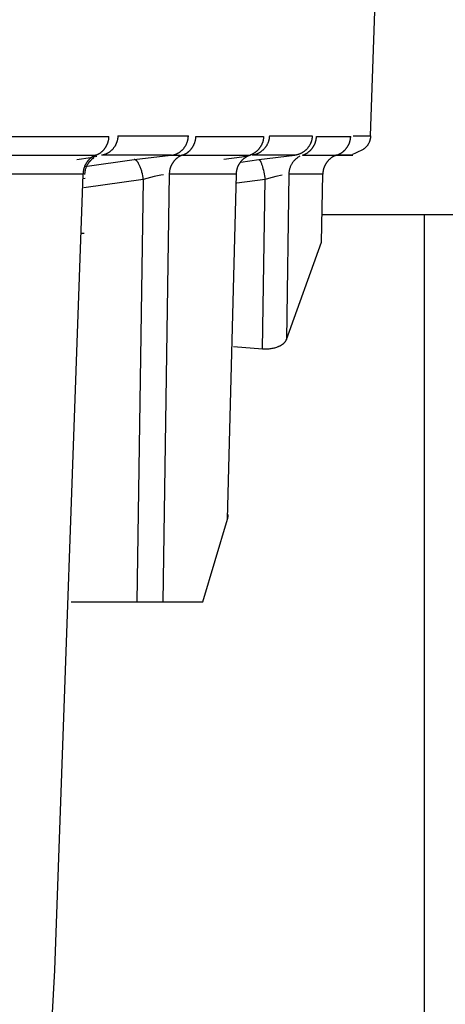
# Model space of a CAD drawing. Header units: millimetres. Extents: x -2637 to -1637, y 678 to 1678.
# Tile 187 of 256: x -1959 to -1948, y 1056 to 1080. Entities that reach past the tile are written whole.
import ezdxf

# ---------------------------------------------------------------- set-up
doc = ezdxf.new("R2010")
doc.units = ezdxf.units.MM
doc.layers.add('Make2D$B.SHOW mini', color=7, linetype='Continuous', true_color=0x000000)

msp = doc.modelspace()

# ---------------------------------------------------------------- linework, layer by layer
at = {"layer": 'Make2D$B.SHOW mini', "color": 18, "lineweight": -3, "true_color": 0x000000}
for points in [[(-1950.06, 1077.459), (-1949.788, 1085.231)], [(-1958.928, 1077.442), (-1956.478, 1077.442)], [(-1956.796, 1076.984), (-1956.788, 1076.987), (-1956.78, 1076.99), (-1956.772, 1076.993), (-1956.764, 1076.997), (-1956.756, 1077), (-1956.749, 1077.004), (-1956.741, 1077.008), (-1956.733, 1077.012), (-1956.726, 1077.016), (-1956.718, 1077.021), (-1956.71, 1077.025), (-1956.703, 1077.03), (-1956.695, 1077.035), (-1956.688, 1077.04), (-1956.68, 1077.045), (-1956.673, 1077.051), (-1956.666, 1077.056), (-1956.659, 1077.062), (-1956.652, 1077.068), (-1956.645, 1077.074), (-1956.638, 1077.08), (-1956.631, 1077.087), (-1956.625, 1077.093), (-1956.618, 1077.1), (-1956.612, 1077.107), (-1956.605, 1077.114), (-1956.599, 1077.121), (-1956.593, 1077.128), (-1956.587, 1077.136), (-1956.581, 1077.143), (-1956.576, 1077.151), (-1956.57, 1077.159), (-1956.565, 1077.167), (-1956.559, 1077.175), (-1956.554, 1077.183), (-1956.549, 1077.191), (-1956.545, 1077.2), (-1956.54, 1077.208), (-1956.536, 1077.217), (-1956.531, 1077.225), (-1956.527, 1077.234), (-1956.523, 1077.243), (-1956.519, 1077.251), (-1956.516, 1077.26), (-1956.512, 1077.269), (-1956.509, 1077.278), (-1956.506, 1077.287), (-1956.503, 1077.296), (-1956.5, 1077.305), (-1956.497, 1077.314), (-1956.495, 1077.324), (-1956.492, 1077.333), (-1956.49, 1077.342), (-1956.488, 1077.351), (-1956.485, 1077.369), (-1956.482, 1077.388), (-1956.48, 1077.406), (-1956.478, 1077.424), (-1956.478, 1077.442)], [(-1956.258, 1077.459), (-1956.258, 1077.449), (-1956.259, 1077.439), (-1956.26, 1077.429), (-1956.261, 1077.418), (-1956.262, 1077.408), (-1956.263, 1077.398), (-1956.265, 1077.387), (-1956.267, 1077.377), (-1956.269, 1077.366), (-1956.271, 1077.356), (-1956.274, 1077.346), (-1956.276, 1077.335), (-1956.279, 1077.325), (-1956.283, 1077.314), (-1956.286, 1077.304), (-1956.29, 1077.294), (-1956.293, 1077.283), (-1956.298, 1077.273), (-1956.302, 1077.263), (-1956.306, 1077.253), (-1956.311, 1077.243), (-1956.316, 1077.233), (-1956.321, 1077.223), (-1956.327, 1077.213), (-1956.332, 1077.204), (-1956.338, 1077.194), (-1956.344, 1077.185), (-1956.351, 1077.176), (-1956.357, 1077.167), (-1956.364, 1077.158), (-1956.371, 1077.149), (-1956.378, 1077.141), (-1956.385, 1077.132), (-1956.392, 1077.124), (-1956.4, 1077.116), (-1956.408, 1077.108), (-1956.415, 1077.101), (-1956.424, 1077.093), (-1956.432, 1077.086), (-1956.44, 1077.079), (-1956.448, 1077.072), (-1956.457, 1077.066), (-1956.466, 1077.059), (-1956.474, 1077.053), (-1956.483, 1077.047), (-1956.492, 1077.042), (-1956.501, 1077.036), (-1956.51, 1077.031), (-1956.52, 1077.026), (-1956.529, 1077.022), (-1956.538, 1077.017), (-1956.547, 1077.013), (-1956.557, 1077.009), (-1956.566, 1077.005), (-1956.576, 1077.002), (-1956.585, 1076.999), (-1956.594, 1076.996), (-1956.604, 1076.993), (-1956.613, 1076.99), (-1956.623, 1076.988), (-1956.632, 1076.986), (-1956.641, 1076.984), (-1956.651, 1076.982), (-1956.66, 1076.981)], [(-1956.258, 1077.459), (-1954.529, 1077.459)], [(-1954.94, 1076.981), (-1954.93, 1076.982), (-1954.921, 1076.984), (-1954.911, 1076.986), (-1954.902, 1076.988), (-1954.892, 1076.99), (-1954.882, 1076.993), (-1954.873, 1076.996), (-1954.863, 1076.999), (-1954.853, 1077.002), (-1954.844, 1077.005), (-1954.834, 1077.009), (-1954.825, 1077.013), (-1954.815, 1077.017), (-1954.806, 1077.022), (-1954.796, 1077.026), (-1954.787, 1077.031), (-1954.778, 1077.036), (-1954.768, 1077.042), (-1954.759, 1077.047), (-1954.75, 1077.053), (-1954.741, 1077.059), (-1954.732, 1077.066), (-1954.724, 1077.072), (-1954.715, 1077.079), (-1954.706, 1077.086), (-1954.698, 1077.093), (-1954.69, 1077.101), (-1954.682, 1077.108), (-1954.674, 1077.116), (-1954.666, 1077.124), (-1954.659, 1077.132), (-1954.651, 1077.141), (-1954.644, 1077.149), (-1954.637, 1077.158), (-1954.63, 1077.167), (-1954.624, 1077.176), (-1954.617, 1077.185), (-1954.611, 1077.194), (-1954.605, 1077.204), (-1954.599, 1077.213), (-1954.594, 1077.223), (-1954.588, 1077.233), (-1954.583, 1077.243), (-1954.578, 1077.253), (-1954.574, 1077.263), (-1954.569, 1077.273), (-1954.565, 1077.283), (-1954.561, 1077.294), (-1954.557, 1077.304), (-1954.554, 1077.314), (-1954.551, 1077.325), (-1954.548, 1077.335), (-1954.545, 1077.346), (-1954.542, 1077.356), (-1954.54, 1077.366), (-1954.538, 1077.377), (-1954.536, 1077.387), (-1954.534, 1077.398), (-1954.533, 1077.408), (-1954.532, 1077.418), (-1954.531, 1077.429), (-1954.53, 1077.439), (-1954.529, 1077.449), (-1954.529, 1077.459)], [(-1954.672, 1076.984), (-1954.664, 1076.987), (-1954.656, 1076.99), (-1954.648, 1076.993), (-1954.64, 1076.997), (-1954.632, 1077), (-1954.624, 1077.004), (-1954.616, 1077.008), (-1954.608, 1077.012), (-1954.6, 1077.016), (-1954.592, 1077.021), (-1954.584, 1077.025), (-1954.577, 1077.03), (-1954.569, 1077.035), (-1954.561, 1077.04), (-1954.554, 1077.045), (-1954.546, 1077.051), (-1954.539, 1077.056), (-1954.532, 1077.062), (-1954.524, 1077.068), (-1954.517, 1077.074), (-1954.51, 1077.08), (-1954.503, 1077.087), (-1954.496, 1077.093), (-1954.49, 1077.1), (-1954.483, 1077.107), (-1954.477, 1077.114), (-1954.47, 1077.121), (-1954.464, 1077.128), (-1954.458, 1077.136), (-1954.452, 1077.143), (-1954.446, 1077.151), (-1954.44, 1077.159), (-1954.435, 1077.167), (-1954.429, 1077.175), (-1954.424, 1077.183), (-1954.419, 1077.191), (-1954.414, 1077.2), (-1954.409, 1077.208), (-1954.405, 1077.217), (-1954.4, 1077.225), (-1954.396, 1077.234), (-1954.392, 1077.243), (-1954.388, 1077.251), (-1954.384, 1077.26), (-1954.381, 1077.269), (-1954.377, 1077.278), (-1954.374, 1077.287), (-1954.371, 1077.296), (-1954.368, 1077.305), (-1954.366, 1077.314), (-1954.363, 1077.324), (-1954.361, 1077.333), (-1954.358, 1077.342), (-1954.356, 1077.351), (-1954.355, 1077.36), (-1954.353, 1077.369), (-1954.351, 1077.379), (-1954.35, 1077.388), (-1954.349, 1077.397), (-1954.348, 1077.406), (-1954.346, 1077.424), (-1954.345, 1077.442)], [(-1954.345, 1077.442), (-1952.684, 1077.442)], [(-1952.684, 1077.442), (-1952.685, 1077.424), (-1952.685, 1077.415), (-1952.686, 1077.406), (-1952.687, 1077.397), (-1952.688, 1077.388), (-1952.69, 1077.379), (-1952.691, 1077.369), (-1952.693, 1077.36), (-1952.695, 1077.351), (-1952.697, 1077.342), (-1952.699, 1077.333), (-1952.702, 1077.324), (-1952.704, 1077.314), (-1952.707, 1077.305), (-1952.71, 1077.296), (-1952.713, 1077.287), (-1952.716, 1077.278), (-1952.72, 1077.269), (-1952.724, 1077.26), (-1952.727, 1077.251), (-1952.731, 1077.243), (-1952.736, 1077.234), (-1952.74, 1077.225), (-1952.744, 1077.217), (-1952.749, 1077.208), (-1952.754, 1077.2), (-1952.759, 1077.191), (-1952.764, 1077.183), (-1952.77, 1077.175), (-1952.775, 1077.167), (-1952.781, 1077.159), (-1952.786, 1077.151), (-1952.792, 1077.143), (-1952.799, 1077.136), (-1952.805, 1077.128), (-1952.811, 1077.121), (-1952.818, 1077.114), (-1952.824, 1077.107), (-1952.831, 1077.1), (-1952.838, 1077.093), (-1952.845, 1077.087), (-1952.852, 1077.08), (-1952.859, 1077.074), (-1952.866, 1077.068), (-1952.874, 1077.062), (-1952.881, 1077.056), (-1952.889, 1077.051), (-1952.897, 1077.045), (-1952.904, 1077.04), (-1952.912, 1077.035), (-1952.92, 1077.03), (-1952.928, 1077.025), (-1952.936, 1077.021), (-1952.944, 1077.016), (-1952.952, 1077.012), (-1952.96, 1077.008), (-1952.968, 1077.004), (-1952.976, 1077), (-1952.984, 1076.997), (-1952.993, 1076.993), (-1953.001, 1076.99), (-1953.009, 1076.987), (-1953.017, 1076.984)], [(-1952.542, 1077.459), (-1952.542, 1077.449), (-1952.543, 1077.439), (-1952.544, 1077.429), (-1952.545, 1077.418), (-1952.546, 1077.408), (-1952.548, 1077.398), (-1952.549, 1077.387), (-1952.551, 1077.377), (-1952.554, 1077.366), (-1952.556, 1077.356), (-1952.559, 1077.346), (-1952.562, 1077.335), (-1952.565, 1077.325), (-1952.568, 1077.314), (-1952.572, 1077.304), (-1952.575, 1077.294), (-1952.579, 1077.283), (-1952.584, 1077.273), (-1952.588, 1077.263), (-1952.593, 1077.253), (-1952.598, 1077.243), (-1952.603, 1077.233), (-1952.609, 1077.223), (-1952.614, 1077.213), (-1952.62, 1077.204), (-1952.626, 1077.194), (-1952.633, 1077.185), (-1952.639, 1077.176), (-1952.646, 1077.167), (-1952.653, 1077.158), (-1952.66, 1077.149), (-1952.668, 1077.141), (-1952.675, 1077.132), (-1952.683, 1077.124), (-1952.691, 1077.116), (-1952.699, 1077.108), (-1952.707, 1077.101), (-1952.716, 1077.093), (-1952.724, 1077.086), (-1952.733, 1077.079), (-1952.742, 1077.072), (-1952.751, 1077.066), (-1952.76, 1077.059), (-1952.769, 1077.053), (-1952.778, 1077.047), (-1952.788, 1077.042), (-1952.797, 1077.036), (-1952.807, 1077.031), (-1952.816, 1077.026), (-1952.826, 1077.022), (-1952.836, 1077.017), (-1952.845, 1077.013), (-1952.855, 1077.009), (-1952.865, 1077.005), (-1952.875, 1077.002), (-1952.885, 1076.999), (-1952.895, 1076.996), (-1952.905, 1076.993), (-1952.914, 1076.99), (-1952.924, 1076.988), (-1952.934, 1076.986), (-1952.944, 1076.984), (-1952.954, 1076.982), (-1952.964, 1076.981)], [(-1952.542, 1077.459), (-1951.49, 1077.459)], [(-1951.49, 1077.459), (-1951.491, 1077.449), (-1951.491, 1077.439), (-1951.492, 1077.429), (-1951.493, 1077.418), (-1951.494, 1077.408), (-1951.496, 1077.398), (-1951.498, 1077.387), (-1951.5, 1077.377), (-1951.502, 1077.366), (-1951.504, 1077.356), (-1951.507, 1077.346), (-1951.51, 1077.335), (-1951.513, 1077.325), (-1951.516, 1077.314), (-1951.52, 1077.304), (-1951.524, 1077.294), (-1951.528, 1077.283), (-1951.532, 1077.273), (-1951.537, 1077.263), (-1951.542, 1077.253), (-1951.547, 1077.243), (-1951.552, 1077.233), (-1951.558, 1077.223), (-1951.564, 1077.213), (-1951.57, 1077.204), (-1951.576, 1077.194), (-1951.582, 1077.185), (-1951.589, 1077.176), (-1951.596, 1077.167), (-1951.603, 1077.158), (-1951.61, 1077.149), (-1951.618, 1077.141), (-1951.625, 1077.132), (-1951.633, 1077.124), (-1951.641, 1077.116), (-1951.649, 1077.108), (-1951.658, 1077.101), (-1951.666, 1077.093), (-1951.675, 1077.086), (-1951.684, 1077.079), (-1951.693, 1077.072), (-1951.702, 1077.066), (-1951.711, 1077.059), (-1951.72, 1077.053), (-1951.73, 1077.047), (-1951.739, 1077.042), (-1951.749, 1077.036), (-1951.758, 1077.031), (-1951.768, 1077.026), (-1951.778, 1077.022), (-1951.788, 1077.017), (-1951.798, 1077.013), (-1951.808, 1077.009), (-1951.817, 1077.005), (-1951.827, 1077.002), (-1951.837, 1076.999), (-1951.847, 1076.996), (-1951.857, 1076.993), (-1951.867, 1076.99), (-1951.877, 1076.988), (-1951.887, 1076.986), (-1951.897, 1076.984), (-1951.907, 1076.982), (-1951.917, 1076.981)], [(-1951.726, 1076.984), (-1951.717, 1076.987), (-1951.709, 1076.99), (-1951.701, 1076.993), (-1951.692, 1076.997), (-1951.684, 1077), (-1951.676, 1077.004), (-1951.667, 1077.008), (-1951.659, 1077.012), (-1951.651, 1077.016), (-1951.643, 1077.021), (-1951.635, 1077.025), (-1951.627, 1077.03), (-1951.619, 1077.035), (-1951.611, 1077.04), (-1951.603, 1077.045), (-1951.595, 1077.051), (-1951.587, 1077.056), (-1951.58, 1077.062), (-1951.572, 1077.068), (-1951.565, 1077.074), (-1951.558, 1077.08), (-1951.55, 1077.087), (-1951.543, 1077.093), (-1951.536, 1077.1), (-1951.529, 1077.107), (-1951.523, 1077.114), (-1951.516, 1077.121), (-1951.51, 1077.128), (-1951.503, 1077.136), (-1951.497, 1077.143), (-1951.491, 1077.151), (-1951.485, 1077.159), (-1951.479, 1077.167), (-1951.474, 1077.175), (-1951.468, 1077.183), (-1951.463, 1077.191), (-1951.458, 1077.2), (-1951.453, 1077.208), (-1951.448, 1077.217), (-1951.444, 1077.225), (-1951.439, 1077.234), (-1951.435, 1077.243), (-1951.431, 1077.251), (-1951.427, 1077.26), (-1951.423, 1077.269), (-1951.42, 1077.278), (-1951.417, 1077.287), (-1951.413, 1077.296), (-1951.41, 1077.305), (-1951.408, 1077.314), (-1951.405, 1077.324), (-1951.402, 1077.333), (-1951.4, 1077.342), (-1951.398, 1077.351), (-1951.396, 1077.36), (-1951.394, 1077.369), (-1951.393, 1077.379), (-1951.391, 1077.388), (-1951.39, 1077.397), (-1951.389, 1077.406), (-1951.388, 1077.415), (-1951.388, 1077.424), (-1951.387, 1077.433), (-1951.387, 1077.442)], [(-1951.387, 1077.442), (-1950.547, 1077.442)], [(-1950.89, 1076.984), (-1950.881, 1076.987), (-1950.873, 1076.99), (-1950.864, 1076.993), (-1950.856, 1076.997), (-1950.847, 1077), (-1950.839, 1077.004), (-1950.831, 1077.008), (-1950.822, 1077.012), (-1950.814, 1077.016), (-1950.806, 1077.021), (-1950.798, 1077.025), (-1950.79, 1077.03), (-1950.782, 1077.035), (-1950.774, 1077.04), (-1950.766, 1077.045), (-1950.758, 1077.051), (-1950.75, 1077.056), (-1950.742, 1077.062), (-1950.735, 1077.068), (-1950.727, 1077.074), (-1950.72, 1077.08), (-1950.713, 1077.087), (-1950.705, 1077.093), (-1950.698, 1077.1), (-1950.692, 1077.107), (-1950.685, 1077.114), (-1950.678, 1077.121), (-1950.672, 1077.128), (-1950.665, 1077.136), (-1950.659, 1077.143), (-1950.653, 1077.151), (-1950.647, 1077.159), (-1950.641, 1077.167), (-1950.635, 1077.175), (-1950.63, 1077.183), (-1950.625, 1077.191), (-1950.619, 1077.2), (-1950.614, 1077.208), (-1950.61, 1077.217), (-1950.605, 1077.225), (-1950.6, 1077.234), (-1950.596, 1077.243), (-1950.592, 1077.251), (-1950.588, 1077.26), (-1950.584, 1077.269), (-1950.581, 1077.278), (-1950.577, 1077.287), (-1950.574, 1077.296), (-1950.571, 1077.305), (-1950.568, 1077.314), (-1950.566, 1077.324), (-1950.563, 1077.333), (-1950.561, 1077.342), (-1950.559, 1077.351), (-1950.557, 1077.36), (-1950.555, 1077.369), (-1950.553, 1077.379), (-1950.552, 1077.388), (-1950.551, 1077.397), (-1950.55, 1077.406), (-1950.549, 1077.415), (-1950.548, 1077.424), (-1950.548, 1077.433), (-1950.547, 1077.442)], [(-1950.06, 1077.459), (-1950.06, 1077.447), (-1950.061, 1077.436), (-1950.062, 1077.424), (-1950.063, 1077.412), (-1950.065, 1077.401), (-1950.067, 1077.389), (-1950.069, 1077.378), (-1950.072, 1077.367), (-1950.075, 1077.355), (-1950.078, 1077.344), (-1950.081, 1077.333), (-1950.085, 1077.322), (-1950.089, 1077.312), (-1950.093, 1077.301), (-1950.098, 1077.291), (-1950.102, 1077.28), (-1950.107, 1077.27), (-1950.113, 1077.26), (-1950.118, 1077.25), (-1950.124, 1077.241), (-1950.131, 1077.231), (-1950.137, 1077.222), (-1950.144, 1077.213), (-1950.151, 1077.204), (-1950.158, 1077.195), (-1950.166, 1077.187), (-1950.174, 1077.179), (-1950.182, 1077.171), (-1950.191, 1077.163), (-1950.199, 1077.155), (-1950.208, 1077.148), (-1950.218, 1077.141), (-1950.224, 1077.137), (-1950.23, 1077.133), (-1950.244, 1077.124), (-1950.259, 1077.115), (-1950.275, 1077.106), (-1950.31, 1077.088), (-1950.348, 1077.069), (-1950.427, 1077.033), (-1950.502, 1077.001)], [(-1950.487, 1077.459), (-1950.166, 1077.459), (-1950.086, 1077.459), (-1950.066, 1077.459), (-1950.061, 1077.459), (-1950.06, 1077.459), (-1950.06, 1077.459), (-1950.06, 1077.459), (-1950.06, 1077.459), (-1950.06, 1077.459)], [(-1959.236, 1076.984), (-1956.796, 1076.984)], [(-1957.269, 1076.872), (-1956.934, 1076.924), (-1956.847, 1076.94), (-1956.779, 1076.954)], [(-1956.796, 1076.984), (-1956.804, 1076.981), (-1956.812, 1076.978), (-1956.82, 1076.975), (-1956.827, 1076.972), (-1956.835, 1076.968), (-1956.843, 1076.964), (-1956.851, 1076.96), (-1956.859, 1076.956), (-1956.867, 1076.952), (-1956.875, 1076.947), (-1956.882, 1076.942), (-1956.89, 1076.938), (-1956.897, 1076.933), (-1956.905, 1076.927), (-1956.912, 1076.922), (-1956.92, 1076.916), (-1956.927, 1076.911), (-1956.934, 1076.905), (-1956.942, 1076.899), (-1956.949, 1076.892), (-1956.955, 1076.886), (-1956.962, 1076.879), (-1956.969, 1076.873), (-1956.976, 1076.866), (-1956.982, 1076.859), (-1956.989, 1076.852), (-1956.995, 1076.844), (-1957.001, 1076.837), (-1957.007, 1076.829), (-1957.013, 1076.821), (-1957.018, 1076.813), (-1957.024, 1076.805), (-1957.029, 1076.797), (-1957.035, 1076.789), (-1957.04, 1076.781), (-1957.045, 1076.772), (-1957.049, 1076.764), (-1957.054, 1076.755), (-1957.059, 1076.746), (-1957.063, 1076.738), (-1957.067, 1076.729), (-1957.071, 1076.72), (-1957.075, 1076.711), (-1957.078, 1076.702), (-1957.082, 1076.693), (-1957.085, 1076.683), (-1957.088, 1076.674), (-1957.091, 1076.665), (-1957.094, 1076.656), (-1957.096, 1076.646), (-1957.099, 1076.637), (-1957.101, 1076.628), (-1957.103, 1076.618), (-1957.105, 1076.609), (-1957.106, 1076.6), (-1957.108, 1076.59), (-1957.11, 1076.572), (-1957.112, 1076.553), (-1957.113, 1076.535), (-1957.114, 1076.516)], [(-1956.847, 1076.916), (-1956.857, 1076.91), (-1956.867, 1076.903), (-1956.877, 1076.896), (-1956.887, 1076.888), (-1956.897, 1076.88), (-1956.907, 1076.872), (-1956.917, 1076.862), (-1956.927, 1076.853), (-1956.934, 1076.847), (-1956.94, 1076.841), (-1956.946, 1076.834), (-1956.951, 1076.828), (-1956.957, 1076.821), (-1956.963, 1076.815), (-1956.968, 1076.808), (-1956.974, 1076.801), (-1956.979, 1076.794), (-1956.984, 1076.787), (-1956.989, 1076.78), (-1956.994, 1076.772), (-1956.999, 1076.765), (-1957.003, 1076.757), (-1957.008, 1076.75), (-1957.012, 1076.742), (-1957.02, 1076.729), (-1957.026, 1076.715), (-1957.033, 1076.701), (-1957.039, 1076.687), (-1957.044, 1076.673), (-1957.049, 1076.659), (-1957.054, 1076.644), (-1957.058, 1076.63), (-1957.062, 1076.615), (-1957.065, 1076.6), (-1957.068, 1076.585), (-1957.071, 1076.57), (-1957.073, 1076.555), (-1957.074, 1076.54), (-1957.075, 1076.525), (-1957.076, 1076.51)], [(-1957.068, 1076.704), (-1955.857, 1076.873)], [(-1954.94, 1076.981), (-1956.66, 1076.981)], [(-1955.857, 1076.873), (-1955.098, 1076.965), (-1954.94, 1076.981)], [(-1955.635, 1076.388), (-1955.641, 1076.432), (-1955.649, 1076.477), (-1955.659, 1076.522), (-1955.669, 1076.567), (-1955.675, 1076.589), (-1955.682, 1076.611), (-1955.688, 1076.633), (-1955.695, 1076.654), (-1955.703, 1076.674), (-1955.71, 1076.694), (-1955.718, 1076.713), (-1955.726, 1076.731), (-1955.734, 1076.748), (-1955.743, 1076.765), (-1955.751, 1076.78), (-1955.755, 1076.787), (-1955.76, 1076.794), (-1955.764, 1076.801), (-1955.768, 1076.807), (-1955.772, 1076.813), (-1955.777, 1076.819), (-1955.781, 1076.824), (-1955.785, 1076.829), (-1955.789, 1076.834), (-1955.794, 1076.839), (-1955.798, 1076.843), (-1955.802, 1076.847), (-1955.804, 1076.849), (-1955.806, 1076.851), (-1955.808, 1076.852), (-1955.81, 1076.854), (-1955.813, 1076.856), (-1955.815, 1076.857), (-1955.817, 1076.859), (-1955.819, 1076.86), (-1955.821, 1076.861), (-1955.823, 1076.863), (-1955.825, 1076.864), (-1955.827, 1076.865), (-1955.829, 1076.866), (-1955.831, 1076.867), (-1955.833, 1076.868), (-1955.834, 1076.868), (-1955.836, 1076.869), (-1955.838, 1076.87), (-1955.84, 1076.87), (-1955.842, 1076.871), (-1955.844, 1076.871), (-1955.846, 1076.872), (-1955.848, 1076.872), (-1955.85, 1076.872), (-1955.851, 1076.873), (-1955.853, 1076.873), (-1955.855, 1076.873), (-1955.857, 1076.873)], [(-1954.672, 1076.984), (-1954.68, 1076.981), (-1954.689, 1076.978), (-1954.697, 1076.975), (-1954.705, 1076.972), (-1954.713, 1076.968), (-1954.721, 1076.964), (-1954.729, 1076.96), (-1954.737, 1076.956), (-1954.745, 1076.952), (-1954.753, 1076.947), (-1954.761, 1076.942), (-1954.769, 1076.938), (-1954.777, 1076.933), (-1954.785, 1076.927), (-1954.792, 1076.922), (-1954.8, 1076.916), (-1954.807, 1076.911), (-1954.815, 1076.905), (-1954.822, 1076.899), (-1954.829, 1076.892), (-1954.836, 1076.886), (-1954.843, 1076.879), (-1954.85, 1076.873), (-1954.857, 1076.866), (-1954.864, 1076.859), (-1954.87, 1076.852), (-1954.877, 1076.844), (-1954.883, 1076.837), (-1954.889, 1076.829), (-1954.895, 1076.821), (-1954.901, 1076.813), (-1954.907, 1076.805), (-1954.912, 1076.797), (-1954.918, 1076.789), (-1954.923, 1076.781), (-1954.928, 1076.772), (-1954.933, 1076.764), (-1954.938, 1076.755), (-1954.942, 1076.746), (-1954.947, 1076.738), (-1954.951, 1076.729), (-1954.955, 1076.72), (-1954.959, 1076.711), (-1954.963, 1076.702), (-1954.966, 1076.693), (-1954.969, 1076.683), (-1954.973, 1076.674), (-1954.976, 1076.665), (-1954.978, 1076.656), (-1954.981, 1076.646), (-1954.983, 1076.637), (-1954.986, 1076.628), (-1954.988, 1076.618), (-1954.99, 1076.609), (-1954.991, 1076.6), (-1954.993, 1076.59), (-1954.994, 1076.581), (-1954.996, 1076.572), (-1954.997, 1076.562), (-1954.997, 1076.553), (-1954.998, 1076.544), (-1954.999, 1076.535), (-1954.999, 1076.516)], [(-1954.94, 1076.981), (-1954.903, 1076.983), (-1954.866, 1076.984), (-1954.728, 1076.984)], [(-1954.672, 1076.984), (-1953.017, 1076.984)], [(-1953.004, 1076.973), (-1953.222, 1076.936), (-1953.658, 1076.873)], [(-1953.351, 1076.516), (-1953.351, 1076.525), (-1953.351, 1076.535), (-1953.35, 1076.544), (-1953.349, 1076.553), (-1953.349, 1076.562), (-1953.347, 1076.572), (-1953.346, 1076.581), (-1953.345, 1076.59), (-1953.343, 1076.6), (-1953.342, 1076.609), (-1953.34, 1076.618), (-1953.337, 1076.628), (-1953.335, 1076.637), (-1953.333, 1076.646), (-1953.33, 1076.656), (-1953.327, 1076.665), (-1953.324, 1076.674), (-1953.321, 1076.683), (-1953.317, 1076.693), (-1953.314, 1076.702), (-1953.31, 1076.711), (-1953.306, 1076.72), (-1953.302, 1076.729), (-1953.298, 1076.738), (-1953.293, 1076.746), (-1953.288, 1076.755), (-1953.284, 1076.764), (-1953.279, 1076.772), (-1953.273, 1076.781), (-1953.268, 1076.789), (-1953.263, 1076.797), (-1953.257, 1076.805), (-1953.251, 1076.813), (-1953.245, 1076.821), (-1953.239, 1076.829), (-1953.233, 1076.837), (-1953.226, 1076.844), (-1953.22, 1076.852), (-1953.213, 1076.859), (-1953.206, 1076.866), (-1953.199, 1076.873), (-1953.192, 1076.879), (-1953.185, 1076.886), (-1953.178, 1076.892), (-1953.17, 1076.899), (-1953.163, 1076.905), (-1953.155, 1076.911), (-1953.148, 1076.916), (-1953.14, 1076.922), (-1953.132, 1076.927), (-1953.124, 1076.933), (-1953.116, 1076.938), (-1953.108, 1076.942), (-1953.1, 1076.947), (-1953.092, 1076.952), (-1953.084, 1076.956), (-1953.076, 1076.96), (-1953.067, 1076.964), (-1953.059, 1076.968), (-1953.051, 1076.972), (-1953.042, 1076.975), (-1953.034, 1076.978), (-1953.026, 1076.981), (-1953.017, 1076.984)], [(-1953.247, 1076.814), (-1952.805, 1076.873)], [(-1951.917, 1076.981), (-1952.964, 1076.981)], [(-1952.805, 1076.873), (-1951.917, 1076.981)], [(-1952.805, 1076.873), (-1952.804, 1076.873), (-1952.804, 1076.873), (-1952.803, 1076.873), (-1952.803, 1076.873), (-1952.802, 1076.873), (-1952.801, 1076.873), (-1952.801, 1076.873), (-1952.8, 1076.872), (-1952.8, 1076.872), (-1952.799, 1076.872), (-1952.799, 1076.872), (-1952.798, 1076.872), (-1952.798, 1076.872), (-1952.797, 1076.871), (-1952.797, 1076.871), (-1952.796, 1076.871), (-1952.796, 1076.871), (-1952.795, 1076.87), (-1952.794, 1076.87), (-1952.794, 1076.87), (-1952.793, 1076.869), (-1952.793, 1076.869), (-1952.792, 1076.869), (-1952.792, 1076.868), (-1952.791, 1076.868), (-1952.79, 1076.868), (-1952.789, 1076.867), (-1952.788, 1076.866), (-1952.787, 1076.865), (-1952.786, 1076.864), (-1952.784, 1076.863), (-1952.783, 1076.861), (-1952.782, 1076.86), (-1952.781, 1076.859), (-1952.78, 1076.857), (-1952.778, 1076.856), (-1952.777, 1076.854), (-1952.776, 1076.852), (-1952.774, 1076.851), (-1952.772, 1076.847), (-1952.769, 1076.843), (-1952.767, 1076.839), (-1952.764, 1076.834), (-1952.761, 1076.829), (-1952.758, 1076.824), (-1952.756, 1076.819), (-1952.75, 1076.807), (-1952.744, 1076.794), (-1952.739, 1076.78), (-1952.733, 1076.765), (-1952.727, 1076.748), (-1952.722, 1076.731), (-1952.71, 1076.694), (-1952.7, 1076.654), (-1952.689, 1076.611), (-1952.68, 1076.567), (-1952.671, 1076.522), (-1952.663, 1076.477), (-1952.649, 1076.388)], [(-1951.793, 1076.956), (-1951.808, 1076.948), (-1951.822, 1076.94), (-1951.836, 1076.931), (-1951.85, 1076.922), (-1951.864, 1076.912), (-1951.878, 1076.902), (-1951.891, 1076.891), (-1951.903, 1076.879), (-1951.916, 1076.867), (-1951.928, 1076.855), (-1951.94, 1076.842), (-1951.951, 1076.829), (-1951.962, 1076.815), (-1951.972, 1076.801), (-1951.982, 1076.787), (-1951.991, 1076.772), (-1952, 1076.757), (-1952.008, 1076.742), (-1952.016, 1076.726), (-1952.023, 1076.711), (-1952.03, 1076.695), (-1952.036, 1076.679), (-1952.041, 1076.662), (-1952.046, 1076.646), (-1952.05, 1076.63), (-1952.054, 1076.613), (-1952.057, 1076.597), (-1952.06, 1076.581), (-1952.062, 1076.565), (-1952.063, 1076.548), (-1952.064, 1076.532), (-1952.065, 1076.516)], [(-1951.726, 1076.984), (-1950.89, 1076.984)], [(-1950.89, 1076.984), (-1950.898, 1076.981), (-1950.907, 1076.978), (-1950.915, 1076.975), (-1950.924, 1076.972), (-1950.932, 1076.968), (-1950.941, 1076.964), (-1950.949, 1076.96), (-1950.958, 1076.956), (-1950.966, 1076.952), (-1950.975, 1076.947), (-1950.983, 1076.942), (-1950.991, 1076.938), (-1950.999, 1076.933), (-1951.007, 1076.927), (-1951.015, 1076.922), (-1951.023, 1076.916), (-1951.031, 1076.911), (-1951.039, 1076.905), (-1951.047, 1076.899), (-1951.054, 1076.892), (-1951.062, 1076.886), (-1951.069, 1076.879), (-1951.076, 1076.873), (-1951.084, 1076.866), (-1951.091, 1076.859), (-1951.097, 1076.852), (-1951.104, 1076.844), (-1951.111, 1076.837), (-1951.117, 1076.829), (-1951.123, 1076.821), (-1951.13, 1076.813), (-1951.136, 1076.805), (-1951.141, 1076.797), (-1951.147, 1076.789), (-1951.153, 1076.781), (-1951.158, 1076.772), (-1951.163, 1076.764), (-1951.168, 1076.755), (-1951.173, 1076.746), (-1951.177, 1076.738), (-1951.182, 1076.729), (-1951.186, 1076.72), (-1951.19, 1076.711), (-1951.194, 1076.702), (-1951.198, 1076.693), (-1951.201, 1076.683), (-1951.204, 1076.674), (-1951.208, 1076.665), (-1951.211, 1076.656), (-1951.213, 1076.646), (-1951.216, 1076.637), (-1951.218, 1076.628), (-1951.22, 1076.618), (-1951.222, 1076.609), (-1951.224, 1076.6), (-1951.226, 1076.59), (-1951.227, 1076.581), (-1951.229, 1076.572), (-1951.23, 1076.562), (-1951.23, 1076.553), (-1951.231, 1076.544), (-1951.232, 1076.535), (-1951.232, 1076.525), (-1951.232, 1076.516)], [(-1950.919, 1076.981), (-1950.964, 1076.974)], [(-1950.494, 1076.981), (-1950.494, 1076.981), (-1950.494, 1076.981), (-1950.494, 1076.981), (-1950.494, 1076.981), (-1950.496, 1076.981), (-1950.5, 1076.981), (-1950.519, 1076.981), (-1950.593, 1076.981), (-1950.89, 1076.981)], [(-1950.89, 1076.981), (-1950.593, 1076.981), (-1950.519, 1076.981), (-1950.5, 1076.981), (-1950.496, 1076.981), (-1950.494, 1076.981), (-1950.494, 1076.981), (-1950.494, 1076.981), (-1950.494, 1076.981), (-1950.494, 1076.981)], [(-1957.114, 1076.516), (-1959.544, 1076.516)], [(-1958.19, 1049.961), (-1957.809, 1056.976), (-1957.114, 1076.516)], [(-1957.064, 1076.411), (-1957.116, 1076.404)], [(-1955.142, 1076.503), (-1955.208, 1076.492), (-1955.284, 1076.476), (-1955.368, 1076.458), (-1955.459, 1076.435), (-1955.551, 1076.411), (-1955.635, 1076.388)], [(-1954.999, 1076.516), (-1955.156, 1066.022)], [(-1953.351, 1076.516), (-1954.999, 1076.516)], [(-1953.57, 1068.049), (-1953.351, 1076.516)], [(-1952.233, 1076.492), (-1952.385, 1076.457), (-1952.562, 1076.412), (-1952.649, 1076.388)], [(-1952.065, 1076.516), (-1952.121, 1072.46)], [(-1951.232, 1076.516), (-1952.065, 1076.516)], [(-1951.263, 1074.845), (-1951.232, 1076.516)], [(-1955.635, 1076.388), (-1957.098, 1076.184)], [(-1955.635, 1076.388), (-1955.791, 1066.022)], [(-1952.649, 1076.388), (-1953.343, 1076.295)], [(-1952.708, 1072.229), (-1952.649, 1076.388)], [(-1951.238, 1075.522), (-1948.743, 1075.522)], [(-1948.743, 1075.522), (-1948.743, 1075.521), (-1948.743, 1015.624)], [(-1948.743, 1075.522), (-1948.743, 1075.522), (-1948.743, 1075.52), (-1948.743, 1075.515), (-1948.743, 1075.492), (-1948.743, 1075.401), (-1948.743, 1075.021), (-1948.743, 1073.416), (-1948.743, 1066.735), (-1948.743, 1045.522)], [(-1948.743, 1075.522), (-1946.829, 1075.522)], [(-1957.086, 1075.058), (-1957.147, 1075.058)], [(-1952.121, 1072.46), (-1951.263, 1074.845)], [(-1953.423, 1072.288), (-1952.708, 1072.229)], [(-1952.708, 1072.229), (-1952.684, 1072.227), (-1952.661, 1072.226), (-1952.637, 1072.226), (-1952.613, 1072.226), (-1952.59, 1072.227), (-1952.567, 1072.228), (-1952.544, 1072.231), (-1952.52, 1072.233), (-1952.497, 1072.237), (-1952.474, 1072.241), (-1952.451, 1072.245), (-1952.428, 1072.251), (-1952.405, 1072.256), (-1952.383, 1072.263), (-1952.361, 1072.27), (-1952.34, 1072.278), (-1952.33, 1072.282), (-1952.32, 1072.286), (-1952.31, 1072.29), (-1952.3, 1072.295), (-1952.29, 1072.299), (-1952.281, 1072.304), (-1952.271, 1072.309), (-1952.262, 1072.314), (-1952.253, 1072.319), (-1952.245, 1072.324), (-1952.236, 1072.33), (-1952.228, 1072.335), (-1952.22, 1072.34), (-1952.213, 1072.346), (-1952.205, 1072.352), (-1952.198, 1072.357), (-1952.191, 1072.363), (-1952.185, 1072.369), (-1952.178, 1072.375), (-1952.172, 1072.381), (-1952.166, 1072.387), (-1952.161, 1072.393), (-1952.155, 1072.4), (-1952.15, 1072.406), (-1952.148, 1072.409), (-1952.146, 1072.413), (-1952.144, 1072.416), (-1952.141, 1072.419), (-1952.139, 1072.422), (-1952.137, 1072.426), (-1952.135, 1072.429), (-1952.133, 1072.433), (-1952.132, 1072.436), (-1952.13, 1072.439), (-1952.128, 1072.443), (-1952.127, 1072.446), (-1952.125, 1072.45), (-1952.124, 1072.453), (-1952.122, 1072.457), (-1952.121, 1072.46)], [(-1954.173, 1066.022), (-1953.57, 1068.049)], [(-1953.57, 1068.049), (-1953.565, 1068.064), (-1953.562, 1068.079), (-1953.558, 1068.094), (-1953.556, 1068.108), (-1953.554, 1068.123), (-1953.552, 1068.137), (-1953.551, 1068.152), (-1953.55, 1068.166)], [(-1957.403, 1066.022), (-1955.791, 1066.022)], [(-1955.791, 1066.022), (-1955.156, 1066.022)], [(-1955.156, 1066.022), (-1954.173, 1066.022)]]:
    msp.add_lwpolyline(points, dxfattribs=at)

doc.saveas('drawing.dxf')
